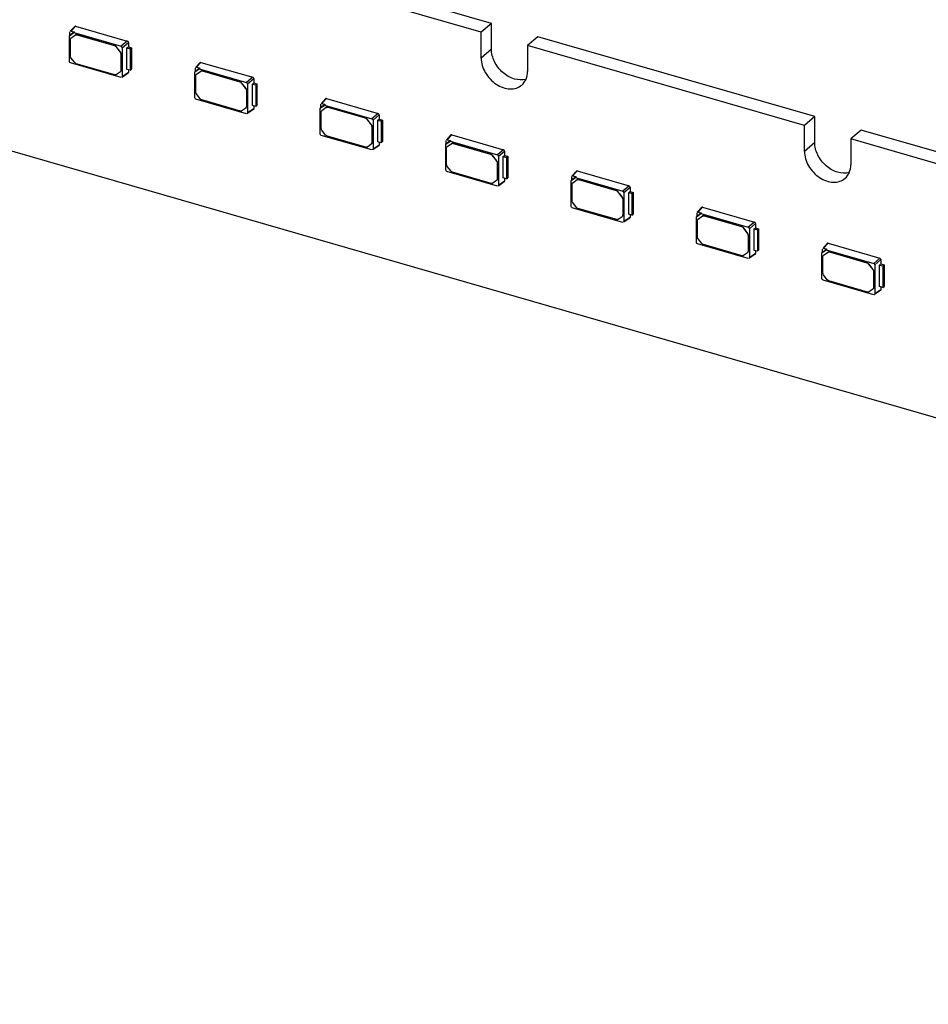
# Model space of a CAD drawing. Header units: millimetres. Extents: x 0 to 210, y 0 to 297.
# Tile 36 of 59: x 93 to 103, y 224 to 235. Entities that reach past the tile are written whole.
import ezdxf

# ---------------------------------------------------------------- set-up
doc = ezdxf.new("R2010")
doc.units = ezdxf.units.MM
doc.header["$LTSCALE"] = 19.36
doc.layers.get('0').update_dxf_attribs({"linetype": 'CONTINUOUS'})

msp = doc.modelspace()

# ---------------------------------------------------------------- linework, layer by layer
at = {"color": 7, "linetype": 'Continuous'}
for p, q in [((65.83727, 241.51068), (134.25328, 221.76068)), ((98.04137, 235.26999), (83.10862, 239.5807)), ((97.92351, 235.16792), (82.99076, 239.47864)), ((93.25646, 235.23579), (93.20469, 235.17907)), ((93.2147, 235.1813), (93.26627, 235.23807)), ((93.26627, 235.23807), (93.8606, 235.06651)), ((98.04137, 235.26999), (97.92351, 235.16792)), ((98.04137, 234.97307), (98.04137, 235.26999)), ((93.19572, 235.12818), (93.20252, 235.13412)), ((93.19578, 235.12811), (93.24561, 235.16355)), ((93.1959, 234.83136), (93.19578, 235.12811)), ((93.20247, 235.1342), (93.20235, 235.17251)), ((93.25298, 235.17013), (93.20247, 235.1342)), ((93.21431, 235.10141), (93.21288, 235.10017)), ((93.21289, 235.10016), (93.21409, 235.10112)), ((93.21409, 235.10112), (93.26566, 235.13803)), ((93.2147, 235.1813), (93.25298, 235.17013)), ((93.25304, 235.17006), (93.24555, 235.16363)), ((93.24561, 235.16355), (93.78976, 235.00636)), ((93.28173, 235.13899), (93.71223, 235.01472)), ((93.28316, 235.14023), (93.71365, 235.01596)), ((97.92351, 234.871), (97.92351, 235.16792)), ((98.57335, 235.11642), (98.4555, 235.01435)), ((101.75291, 234.19856), (98.57335, 235.11642)), ((93.20684, 234.8947), (93.20684, 235.08572)), ((93.72972, 235.00242), (93.78107, 234.93626)), ((93.78249, 234.93749), (93.73115, 235.00366)), ((93.8606, 235.06651), (93.78976, 235.00636)), ((93.80211, 234.99044), (93.87274, 235.05086)), ((93.80211, 234.99044), (93.80211, 234.65636)), ((93.85715, 234.98897), (93.87274, 235.00113)), ((93.85715, 234.74153), (93.85715, 234.98897)), ((93.85715, 234.98897), (93.89465, 234.97814)), ((93.87274, 235.05086), (93.87274, 235.00113)), ((93.87274, 235.00113), (93.90908, 234.99064)), ((93.89465, 234.97814), (93.90908, 234.99064)), ((93.90908, 234.99064), (93.90908, 234.7432)), ((98.4555, 235.01435), (98.4555, 234.71743)), ((101.63505, 234.09649), (98.4555, 235.01435)), ((93.25747, 234.8192), (93.21409, 234.87511)), ((93.78831, 234.91667), (93.78831, 234.72804)), ((93.78974, 234.91791), (93.78974, 234.72928)), ((93.89465, 234.97814), (93.89465, 234.7307)), ((93.78976, 234.64758), (93.20825, 234.81544)), ((93.71899, 234.67873), (93.27497, 234.80691)), ((94.69653, 234.82008), (94.64475, 234.76336)), ((94.65476, 234.76559), (94.70633, 234.82236)), ((94.65477, 234.76559), (94.69305, 234.75442)), ((94.70633, 234.82236), (95.30066, 234.6508)), ((93.78107, 234.71263), (93.73649, 234.68092)), ((93.78226, 234.7136), (93.78107, 234.71263)), ((93.7837, 234.71482), (93.78227, 234.71358)), ((93.87274, 234.70396), (93.80211, 234.65636)), ((93.86897, 234.69637), (93.80455, 234.65276)), ((93.89465, 234.7307), (93.85715, 234.74153)), ((93.87274, 234.73703), (93.87274, 234.70396)), ((93.89465, 234.7307), (93.90908, 234.7432)), ((94.63579, 234.71247), (94.64259, 234.71841)), ((94.63584, 234.7124), (94.68567, 234.74784)), ((94.63596, 234.41565), (94.63584, 234.7124)), ((94.64253, 234.71849), (94.64241, 234.7568)), ((94.69305, 234.75442), (94.64253, 234.71849)), ((94.6469, 234.47899), (94.6469, 234.67001)), ((94.65437, 234.6857), (94.65294, 234.68446)), ((94.65296, 234.68445), (94.65415, 234.68541)), ((94.65415, 234.68541), (94.70573, 234.72232)), ((94.6931, 234.75435), (94.68562, 234.74792)), ((94.68567, 234.74784), (95.22982, 234.59065)), ((94.72179, 234.72328), (95.15229, 234.59901)), ((94.72322, 234.72452), (95.15372, 234.60025)), ((95.30066, 234.6508), (95.22982, 234.59065)), ((95.16979, 234.58671), (95.22113, 234.52055)), ((95.22256, 234.52178), (95.17121, 234.58795)), ((95.24218, 234.57473), (95.31281, 234.63515)), ((95.24218, 234.57473), (95.24218, 234.24065)), ((95.29722, 234.57325), (95.3128, 234.58542)), ((95.29722, 234.32582), (95.29722, 234.57325)), ((95.29722, 234.57325), (95.33472, 234.56243)), ((95.3128, 234.58542), (95.34914, 234.57493)), ((95.31281, 234.63515), (95.31281, 234.58542)), ((95.33472, 234.56243), (95.34914, 234.57493)), ((95.33472, 234.56243), (95.33472, 234.31499)), ((95.34914, 234.57493), (95.34914, 234.32749)), ((94.69753, 234.40349), (94.65415, 234.4594)), ((95.22838, 234.50096), (95.22838, 234.31233)), ((95.2298, 234.50219), (95.2298, 234.31357)), ((95.22982, 234.23187), (94.64831, 234.39973)), ((95.15905, 234.26302), (94.71503, 234.3912)), ((95.33472, 234.31499), (95.29722, 234.32582)), ((95.31281, 234.32132), (95.31281, 234.28825)), ((95.33472, 234.31499), (95.34914, 234.32749)), ((96.07591, 234.29669), (96.12574, 234.33213)), ((96.08259, 234.30278), (96.08248, 234.34109)), ((96.13311, 234.33871), (96.08259, 234.30278)), ((96.13659, 234.40437), (96.08482, 234.34765)), ((96.09483, 234.34988), (96.1464, 234.40665)), ((96.09483, 234.34988), (96.13311, 234.33871)), ((96.13317, 234.33864), (96.12568, 234.33221)), ((96.12574, 234.33213), (96.66989, 234.17494)), ((96.1464, 234.40665), (96.74073, 234.23509)), ((96.16329, 234.30881), (96.59378, 234.18454)), ((95.22113, 234.29692), (95.17655, 234.26521)), ((95.22232, 234.29789), (95.22113, 234.29692)), ((95.22377, 234.29911), (95.22234, 234.29787)), ((95.31281, 234.28825), (95.24218, 234.24065)), ((95.30903, 234.28066), (95.24461, 234.23705)), ((96.07585, 234.29676), (96.08265, 234.3027)), ((96.07602, 233.99994), (96.07591, 234.29669)), ((96.08696, 234.06328), (96.08696, 234.2543)), ((96.09443, 234.26999), (96.093, 234.26875)), ((96.09302, 234.26874), (96.09421, 234.2697)), ((96.09421, 234.2697), (96.14579, 234.30661)), ((96.16186, 234.30757), (96.59235, 234.1833)), ((96.74073, 234.23509), (96.66989, 234.17494)), ((96.68224, 234.15902), (96.75287, 234.21944)), ((96.75287, 234.21944), (96.75287, 234.16971)), ((101.75291, 234.19856), (101.63505, 234.09649)), ((101.75291, 233.90164), (101.75291, 234.19856)), ((96.60985, 234.171), (96.66119, 234.10484)), ((96.66262, 234.10607), (96.61128, 234.17224)), ((96.66844, 234.08525), (96.66844, 233.89662)), ((96.66987, 234.08648), (96.66987, 233.89786)), ((96.68224, 234.15902), (96.68224, 233.82494)), ((96.73728, 234.15754), (96.75287, 234.16971)), ((96.73728, 233.91011), (96.73728, 234.15754)), ((96.73728, 234.15754), (96.77478, 234.14672)), ((96.75287, 234.16971), (96.78921, 234.15921)), ((96.77478, 234.14672), (96.78921, 234.15921)), ((96.77478, 234.14672), (96.77478, 233.89928)), ((96.78921, 234.15921), (96.78921, 233.91178)), ((101.63505, 233.79957), (101.63505, 234.09649)), ((96.66989, 233.81616), (96.08837, 233.98402)), ((96.1376, 233.98778), (96.09421, 234.04369)), ((96.59912, 233.84731), (96.15509, 233.97549)), ((97.57665, 233.98866), (97.52488, 233.93194)), ((97.53489, 233.93417), (97.58646, 233.99094)), ((97.58646, 233.99094), (98.18079, 233.81938)), ((102.28489, 234.04499), (102.16704, 233.94292)), ((117.21764, 229.73428), (102.28489, 234.04499)), ((96.66119, 233.88121), (96.61661, 233.8495)), ((96.66238, 233.88218), (96.66119, 233.88121)), ((96.66383, 233.8834), (96.6624, 233.88216)), ((96.75287, 233.87254), (96.68224, 233.82494)), ((96.7491, 233.86495), (96.68468, 233.82134)), ((96.77478, 233.89928), (96.73728, 233.91011)), ((96.75287, 233.90561), (96.75287, 233.87254)), ((96.77478, 233.89928), (96.78921, 233.91178)), ((97.51591, 233.88105), (97.52271, 233.88699)), ((97.51597, 233.88098), (97.5658, 233.91642)), ((97.51608, 233.58423), (97.51597, 233.88098)), ((97.52265, 233.88707), (97.52254, 233.92538)), ((97.57317, 233.923), (97.52265, 233.88707)), ((97.53427, 233.85399), (97.58585, 233.8909)), ((97.53489, 233.93417), (97.57317, 233.923)), ((97.57323, 233.92293), (97.56574, 233.9165)), ((97.5658, 233.91642), (98.10995, 233.75923)), ((97.60192, 233.89186), (98.03241, 233.76759)), ((97.60335, 233.8931), (98.03384, 233.76883)), ((102.16704, 233.94292), (102.16704, 233.646)), ((117.09979, 229.63221), (102.16704, 233.94292)), ((97.52703, 233.64757), (97.52703, 233.83859)), ((97.5345, 233.85428), (97.53307, 233.85304)), ((97.53308, 233.85303), (97.53427, 233.85399)), ((98.04991, 233.75529), (98.10125, 233.68913)), ((98.10268, 233.69036), (98.05134, 233.75653)), ((98.18079, 233.81938), (98.10995, 233.75923)), ((98.1223, 233.74331), (98.19293, 233.80373)), ((98.1223, 233.74331), (98.1223, 233.40923)), ((98.17734, 233.74183), (98.19293, 233.754)), ((98.19293, 233.80373), (98.19293, 233.754)), ((98.19293, 233.754), (98.22927, 233.7435)), ((98.21484, 233.73101), (98.22927, 233.7435)), ((98.22927, 233.7435), (98.22927, 233.49607)), ((98.1085, 233.66954), (98.1085, 233.48091)), ((98.10993, 233.67077), (98.10993, 233.48215)), ((98.17734, 233.4944), (98.17734, 233.74183)), ((98.17734, 233.74183), (98.21484, 233.73101)), ((98.21484, 233.73101), (98.21484, 233.48357)), ((98.10995, 233.40045), (97.52844, 233.56831)), ((97.57766, 233.57207), (97.53427, 233.62798)), ((98.03918, 233.4316), (97.59516, 233.55978)), ((99.01672, 233.57295), (98.96494, 233.51623)), ((98.97495, 233.51845), (99.02652, 233.57523)), ((98.97496, 233.51846), (99.01324, 233.50729)), ((99.02652, 233.57523), (99.62085, 233.40366)), ((98.10125, 233.4655), (98.05667, 233.43379)), ((98.10245, 233.46647), (98.10125, 233.4655)), ((98.10389, 233.46769), (98.10246, 233.46645)), ((98.19293, 233.45683), (98.1223, 233.40923)), ((98.18916, 233.44924), (98.12474, 233.40563)), ((98.21484, 233.48357), (98.17734, 233.4944)), ((98.19293, 233.4899), (98.19293, 233.45683)), ((98.21484, 233.48357), (98.22927, 233.49607)), ((98.95598, 233.46534), (98.96277, 233.47128)), ((98.95603, 233.46527), (99.00586, 233.50071)), ((98.95615, 233.16852), (98.95603, 233.46527)), ((98.96272, 233.47136), (98.9626, 233.50967)), ((99.01324, 233.50729), (98.96272, 233.47136)), ((98.96709, 233.23186), (98.96709, 233.42288)), ((98.97456, 233.43857), (98.97313, 233.43733)), ((98.97314, 233.43732), (98.97434, 233.43828)), ((98.97434, 233.43828), (99.02592, 233.47519)), ((99.01329, 233.50722), (99.00581, 233.50079)), ((99.00586, 233.50071), (99.55001, 233.34352)), ((99.04198, 233.47615), (99.47248, 233.35188)), ((99.04341, 233.47739), (99.47391, 233.35311)), ((99.62085, 233.40366), (99.55001, 233.34352)), ((99.48997, 233.33958), (99.54132, 233.27342)), ((99.54275, 233.27465), (99.4914, 233.34082)), ((99.56236, 233.3276), (99.633, 233.38802)), ((99.56236, 233.3276), (99.56236, 232.99352)), ((99.61741, 233.32612), (99.63299, 233.33828)), ((99.61741, 233.07869), (99.61741, 233.32612)), ((99.61741, 233.32612), (99.65491, 233.3153)), ((99.633, 233.38802), (99.63299, 233.33829)), ((99.63299, 233.33828), (99.66933, 233.32779)), ((99.65491, 233.3153), (99.66933, 233.32779)), ((99.65491, 233.3153), (99.65491, 233.06786)), ((99.66933, 233.32779), (99.66933, 233.08036)), ((99.01772, 233.15636), (98.97434, 233.21227)), ((99.54856, 233.25383), (99.54856, 233.0652)), ((99.54999, 233.25506), (99.54999, 233.06643)), ((99.55001, 232.98473), (98.9685, 233.1526)), ((99.47924, 233.01589), (99.03522, 233.14406)), ((99.65491, 233.06786), (99.61741, 233.07869)), ((99.63299, 233.07419), (99.63299, 233.04112)), ((99.65491, 233.06786), (99.66933, 233.08036)), ((100.3961, 233.04956), (100.44593, 233.085)), ((100.40278, 233.05565), (100.40267, 233.09396)), ((100.4533, 233.09158), (100.40278, 233.05565)), ((100.45678, 233.15724), (100.405, 233.10052)), ((100.41502, 233.10274), (100.46658, 233.15952)), ((100.41502, 233.10275), (100.4533, 233.09158)), ((100.45336, 233.09151), (100.44587, 233.08508)), ((100.44593, 233.085), (100.99007, 232.92781)), ((100.46658, 233.15952), (101.06091, 232.98795)), ((99.54132, 233.04979), (99.49674, 233.01808)), ((99.54251, 233.05076), (99.54132, 233.04979)), ((99.54395, 233.05198), (99.54253, 233.05074)), ((99.63299, 233.04112), (99.56236, 232.99352)), ((99.62922, 233.03353), (99.5648, 232.98992)), ((100.39604, 233.04963), (100.40284, 233.05557)), ((100.39621, 232.75281), (100.3961, 233.04956)), ((100.40715, 232.81615), (100.40715, 233.00717)), ((100.41462, 233.02286), (100.41319, 233.02162)), ((100.41321, 233.02161), (100.4144, 233.02257)), ((100.4144, 233.02257), (100.46598, 233.05948)), ((100.48205, 233.06044), (100.91254, 232.93617)), ((100.48347, 233.06168), (100.91397, 232.9374)), ((101.06091, 232.98795), (100.99007, 232.92781)), ((101.00243, 232.91189), (101.07306, 232.97231)), ((101.07306, 232.97231), (101.07306, 232.92258)), ((100.93004, 232.92387), (100.98138, 232.8577)), ((100.98281, 232.85894), (100.93147, 232.92511)), ((100.98863, 232.83812), (100.98863, 232.64949)), ((100.99006, 232.83935), (100.99006, 232.65072)), ((101.00243, 232.91189), (101.00243, 232.57781)), ((101.05747, 232.91041), (101.07306, 232.92257)), ((101.05747, 232.91041), (101.09497, 232.89959)), ((101.05747, 232.66298), (101.05747, 232.91041)), ((101.07306, 232.92257), (101.1094, 232.91208)), ((101.09497, 232.89959), (101.1094, 232.91208)), ((101.09497, 232.89959), (101.09497, 232.65215)), ((101.1094, 232.91208), (101.1094, 232.66465)), ((100.99007, 232.56902), (100.40856, 232.73689)), ((100.45779, 232.74065), (100.4144, 232.79656)), ((100.9193, 232.60018), (100.47528, 232.72835)), ((101.89684, 232.74153), (101.84507, 232.68481)), ((101.85508, 232.68703), (101.90665, 232.74381)), ((101.90665, 232.74381), (102.50098, 232.57224)), ((100.98138, 232.63408), (100.9368, 232.60237)), ((100.98257, 232.63505), (100.98138, 232.63408)), ((100.98402, 232.63627), (100.98259, 232.63503)), ((101.07306, 232.62541), (101.00243, 232.57781)), ((101.06929, 232.61782), (101.00486, 232.57421)), ((101.09497, 232.65215), (101.05747, 232.66298)), ((101.07306, 232.65848), (101.07306, 232.62541)), ((101.09497, 232.65215), (101.1094, 232.66465)), ((101.8361, 232.63392), (101.8429, 232.63986)), ((101.83616, 232.63385), (101.88599, 232.66929)), ((101.83627, 232.3371), (101.83616, 232.63385)), ((101.84284, 232.63994), (101.84273, 232.67825)), ((101.89336, 232.67587), (101.84284, 232.63994)), ((101.85446, 232.60686), (101.90604, 232.64377)), ((101.85508, 232.68704), (101.89336, 232.67587)), ((101.89342, 232.6758), (101.88593, 232.66937)), ((101.88599, 232.66929), (102.43014, 232.5121)), ((101.92211, 232.64473), (102.3526, 232.52046)), ((101.92354, 232.64597), (102.35403, 232.52169)), ((101.84722, 232.40044), (101.84722, 232.59146)), ((101.85468, 232.60715), (101.85326, 232.60591)), ((101.85327, 232.60589), (101.85446, 232.60686)), ((102.3701, 232.50816), (102.42144, 232.44199)), ((102.42287, 232.44323), (102.37153, 232.5094)), ((102.50098, 232.57224), (102.43014, 232.5121)), ((102.44249, 232.49618), (102.51312, 232.55659)), ((102.49753, 232.4947), (102.51312, 232.50686)), ((102.51312, 232.55659), (102.51312, 232.50686)), ((102.51312, 232.50686), (102.54946, 232.49637)), ((102.42869, 232.42241), (102.42869, 232.23378)), ((102.43012, 232.42364), (102.43012, 232.23501)), ((102.44249, 232.49618), (102.44249, 232.1621)), ((102.49753, 232.4947), (102.53503, 232.48388)), ((102.49753, 232.24727), (102.49753, 232.4947)), ((102.53503, 232.48388), (102.54946, 232.49637)), ((102.53503, 232.48388), (102.53503, 232.23644)), ((102.54946, 232.49637), (102.54946, 232.24894)), ((102.43014, 232.15331), (101.84863, 232.32118)), ((101.89785, 232.32494), (101.85446, 232.38085)), ((102.35937, 232.18447), (101.91535, 232.31264)), ((102.42144, 232.21837), (102.37686, 232.18666)), ((102.42264, 232.21934), (102.42144, 232.21837)), ((102.42408, 232.22056), (102.42265, 232.21932)), ((102.51312, 232.2097), (102.44249, 232.1621)), ((102.50935, 232.20211), (102.44493, 232.1585)), ((102.53503, 232.23644), (102.49753, 232.24727)), ((102.51312, 232.24277), (102.51312, 232.2097)), ((102.53503, 232.23644), (102.54946, 232.24894))]:
    msp.add_line(p, q, dxfattribs=at)
at = {"color": 9, "linetype": 'Continuous'}
for p, q in [((93.21409, 235.10112), (93.21551, 235.10236)), ((93.26424, 235.1368), (93.26566, 235.13803)), ((93.28173, 235.13899), (93.28316, 235.14023)), ((93.71223, 235.01472), (93.71365, 235.01596)), ((93.72972, 235.00242), (93.73115, 235.00366)), ((93.78107, 234.93626), (93.78249, 234.93749)), ((93.78831, 234.91667), (93.78974, 234.91791)), ((98.04137, 234.97307), (97.92351, 234.871)), ((93.78831, 234.72804), (93.78974, 234.72928)), ((94.65415, 234.68541), (94.65558, 234.68665)), ((94.7043, 234.72109), (94.70573, 234.72232)), ((94.72179, 234.72328), (94.72322, 234.72452)), ((95.15229, 234.59901), (95.15372, 234.60025)), ((95.16979, 234.58671), (95.17121, 234.58795)), ((95.22113, 234.52055), (95.22256, 234.52178)), ((95.22838, 234.50096), (95.2298, 234.50219)), ((95.22838, 234.31233), (95.2298, 234.31357)), ((96.16186, 234.30757), (96.16329, 234.30881)), ((96.09421, 234.2697), (96.09564, 234.27094)), ((96.14436, 234.30537), (96.14579, 234.30661)), ((96.59235, 234.1833), (96.59378, 234.18454)), ((96.60985, 234.171), (96.61128, 234.17224)), ((96.66119, 234.10484), (96.66262, 234.10607)), ((96.66844, 234.08525), (96.66987, 234.08648)), ((96.66844, 233.89662), (96.66987, 233.89786)), ((97.58442, 233.88966), (97.58585, 233.8909)), ((97.60192, 233.89186), (97.60335, 233.8931)), ((101.75291, 233.90164), (101.63505, 233.79957)), ((97.53427, 233.85399), (97.5357, 233.85523)), ((98.03241, 233.76759), (98.03384, 233.76883)), ((98.04991, 233.75529), (98.05134, 233.75653)), ((98.10125, 233.68913), (98.10268, 233.69036)), ((98.1085, 233.66954), (98.10993, 233.67077)), ((98.1085, 233.48091), (98.10993, 233.48215)), ((98.97434, 233.43828), (98.97577, 233.43952)), ((99.02449, 233.47395), (99.02592, 233.47519)), ((99.04198, 233.47615), (99.04341, 233.47739)), ((99.47248, 233.35188), (99.47391, 233.35311)), ((99.48997, 233.33958), (99.4914, 233.34082)), ((99.54132, 233.27342), (99.54275, 233.27465)), ((99.54856, 233.25383), (99.54999, 233.25506)), ((99.54856, 233.0652), (99.54999, 233.06643)), ((100.4144, 233.02257), (100.41583, 233.02381)), ((100.46455, 233.05824), (100.46598, 233.05948)), ((100.48205, 233.06044), (100.48347, 233.06168)), ((100.91254, 232.93617), (100.91397, 232.9374)), ((100.93004, 232.92387), (100.93147, 232.92511)), ((100.98138, 232.8577), (100.98281, 232.85894)), ((100.98863, 232.83812), (100.99006, 232.83935)), ((100.98863, 232.64949), (100.99006, 232.65072)), ((101.90461, 232.64253), (101.90604, 232.64377)), ((101.92211, 232.64473), (101.92354, 232.64597)), ((101.85446, 232.60686), (101.85589, 232.6081)), ((102.3526, 232.52046), (102.35403, 232.52169)), ((102.3701, 232.50816), (102.37153, 232.5094)), ((102.42144, 232.44199), (102.42287, 232.44323)), ((102.42869, 232.42241), (102.43012, 232.42364)), ((102.42869, 232.23378), (102.43012, 232.23501))]:
    msp.add_line(p, q, dxfattribs=at)
at = {"color": 7, "linetype": 'Continuous'}
for centre in [(93.76832, 234.72927), (95.20838, 234.31356), (96.64845, 233.89785), (98.08851, 233.48214), (99.52857, 233.06643), (100.96863, 232.65072), (102.4087, 232.23501)]:
    msp.add_arc(centre, 0.02142, 351.555779, 0.008136, dxfattribs=at)
for centre, major_axis, ratio, start_param, end_param in [((93.21474, 235.1689), (-0.00937, 0.01084), 0.74771919, -0.85475667, 0.08835163), ((93.78972, 234.99398), (0.00936, -0.01079), 0.75228725, 0.71446962, 2.28218902), ((94.6548, 234.75319), (-0.00937, 0.01084), 0.74771919, -0.85475667, 0.08835163), ((93.78972, 234.65998), (-0.00937, 0.01084), 0.74771919, -3.22995377, -2.42862992), ((95.22979, 234.57827), (0.00936, -0.01079), 0.75228725, 0.71446962, 2.28218902), ((96.09487, 234.33748), (-0.00937, 0.01084), 0.74771919, -0.85475667, 0.08835163), ((95.22979, 234.24427), (-0.00937, 0.01084), 0.74771919, -3.22995377, -2.42862992), ((96.66985, 234.16256), (0.00936, -0.01079), 0.75228725, 0.71446962, 2.28218902), ((97.53493, 233.92176), (-0.00937, 0.01084), 0.74771919, -0.85475667, 0.08835163), ((96.66985, 233.82856), (-0.00937, 0.01084), 0.74771919, -3.22995377, -2.42862992), ((98.10991, 233.74685), (0.00936, -0.01079), 0.75228725, 0.71446962, 2.28218902), ((98.97499, 233.50605), (-0.00937, 0.01084), 0.74771919, -0.85475667, 0.08835163), ((98.10991, 233.41285), (-0.00937, 0.01084), 0.74771919, -3.22995377, -2.42862992), ((99.54997, 233.33114), (0.00936, -0.01079), 0.75228725, 0.71446962, 2.28218902), ((100.41506, 233.09034), (-0.00937, 0.01084), 0.74771919, -0.85475667, 0.08835163), ((99.54997, 232.99714), (-0.00937, 0.01084), 0.74771919, -3.22995377, -2.42862992), ((100.99004, 232.91543), (0.00936, -0.01079), 0.75228725, 0.71446962, 2.28218902), ((101.85512, 232.67463), (-0.00937, 0.01084), 0.74771919, -0.85475667, 0.08835163), ((100.99004, 232.58143), (-0.00937, 0.01084), 0.74771919, -3.22995377, -2.42862992), ((102.4301, 232.49972), (0.00936, -0.01079), 0.75228725, 0.71446962, 2.28218902), ((102.4301, 232.16572), (-0.00937, 0.01084), 0.74771919, -3.22995377, -2.42862992)]:
    msp.add_ellipse(centre, major_axis=major_axis, ratio=ratio, start_param=start_param, end_param=end_param, dxfattribs=at)
for points in [[(93.26627, 235.23807), (93.26303, 235.23895), (93.25871, 235.23828), (93.25646, 235.2358)], [(93.20684, 235.08572), (93.20684, 235.09094), (93.20897, 235.09671), (93.21288, 235.10017)], [(93.71223, 235.01472), (93.71908, 235.01274), (93.72535, 235.00805), (93.72972, 235.00242)], [(93.73115, 235.00366), (93.72678, 235.00929), (93.7205, 235.01398), (93.71365, 235.01596)], [(93.87274, 235.05086), (93.87263, 235.05746), (93.86691, 235.06458), (93.8606, 235.0665)], [(93.21409, 234.87511), (93.20982, 234.88061), (93.20684, 234.88774), (93.20684, 234.8947)], [(93.78107, 234.93626), (93.78533, 234.93076), (93.78831, 234.92363), (93.78831, 234.91667)], [(93.78974, 234.91791), (93.78974, 234.92487), (93.78676, 234.93199), (93.78249, 234.93749)], [(93.20825, 234.81544), (93.2018, 234.81731), (93.1959, 234.82465), (93.1959, 234.83136)], [(93.27497, 234.80691), (93.26812, 234.80888), (93.26184, 234.81357), (93.25747, 234.8192)], [(94.70633, 234.82236), (94.70309, 234.82324), (94.69877, 234.82257), (94.69652, 234.82008)], [(93.78831, 234.72804), (93.78831, 234.72282), (93.78618, 234.71705), (93.78227, 234.71359)], [(93.86898, 234.69636), (93.87132, 234.69794), (93.87269, 234.70113), (93.87274, 234.70396)], [(94.6469, 234.67001), (94.6469, 234.67523), (94.64904, 234.681), (94.65295, 234.68446)], [(95.3128, 234.63514), (95.31269, 234.64175), (95.30698, 234.64886), (95.30066, 234.65079)], [(95.15229, 234.59901), (95.15914, 234.59703), (95.16542, 234.59234), (95.16979, 234.58671)], [(95.17121, 234.58795), (95.16684, 234.59358), (95.16057, 234.59827), (95.15372, 234.60025)], [(94.65415, 234.4594), (94.64988, 234.4649), (94.6469, 234.47203), (94.6469, 234.47899)], [(95.22113, 234.52055), (95.2254, 234.51505), (95.22838, 234.50792), (95.22838, 234.50096)], [(95.2298, 234.50219), (95.2298, 234.50916), (95.22683, 234.51628), (95.22256, 234.52178)], [(94.64831, 234.39973), (94.64186, 234.4016), (94.63596, 234.40894), (94.63596, 234.41565)], [(94.71503, 234.3912), (94.70818, 234.39317), (94.70191, 234.39786), (94.69753, 234.40349)], [(95.22838, 234.31233), (95.22838, 234.30711), (95.22624, 234.30134), (95.22233, 234.29788)], [(96.14639, 234.40665), (96.14315, 234.40753), (96.13884, 234.40686), (96.13658, 234.40437)], [(95.30904, 234.28065), (95.31138, 234.28223), (95.31276, 234.28542), (95.3128, 234.28825)], [(96.08696, 234.2543), (96.08696, 234.25952), (96.0891, 234.26529), (96.09301, 234.26875)], [(96.75287, 234.21943), (96.75276, 234.22604), (96.74704, 234.23315), (96.74072, 234.23508)], [(96.59235, 234.1833), (96.5992, 234.18132), (96.60548, 234.17663), (96.60985, 234.171)], [(96.61128, 234.17224), (96.60691, 234.17787), (96.60063, 234.18256), (96.59378, 234.18454)], [(96.66119, 234.10484), (96.66546, 234.09934), (96.66844, 234.09221), (96.66844, 234.08525)], [(96.66987, 234.08648), (96.66987, 234.09345), (96.66689, 234.10057), (96.66262, 234.10607)], [(96.08837, 233.98402), (96.08192, 233.98589), (96.07602, 233.99323), (96.07602, 233.99994)], [(96.09421, 234.04369), (96.08994, 234.04919), (96.08696, 234.05632), (96.08696, 234.06328)], [(96.15509, 233.97549), (96.14825, 233.97746), (96.14197, 233.98215), (96.1376, 233.98778)], [(97.58646, 233.99094), (97.58322, 233.99182), (97.5789, 233.99115), (97.57665, 233.98866)], [(96.66844, 233.89662), (96.66844, 233.8914), (96.6663, 233.88563), (96.66239, 233.88217)], [(96.7491, 233.86494), (96.75145, 233.86652), (96.75282, 233.86971), (96.75287, 233.87254)], [(97.52703, 233.83859), (97.52703, 233.84381), (97.52916, 233.84958), (97.53307, 233.85304)], [(98.03241, 233.76759), (98.03926, 233.76561), (98.04554, 233.76092), (98.04991, 233.75529)], [(98.05134, 233.75653), (98.04697, 233.76216), (98.04069, 233.76685), (98.03384, 233.76883)], [(98.19293, 233.80372), (98.19282, 233.81033), (98.1871, 233.81744), (98.18079, 233.81937)], [(97.53427, 233.62798), (97.53001, 233.63348), (97.52703, 233.64061), (97.52703, 233.64757)], [(98.10125, 233.68913), (98.10552, 233.68363), (98.1085, 233.6765), (98.1085, 233.66954)], [(98.10993, 233.67077), (98.10993, 233.67774), (98.10695, 233.68486), (98.10268, 233.69036)], [(97.52844, 233.56831), (97.52198, 233.57018), (97.51608, 233.57752), (97.51608, 233.58423)], [(97.59516, 233.55978), (97.58831, 233.56175), (97.58203, 233.56644), (97.57766, 233.57207)], [(99.02652, 233.57523), (99.02328, 233.57611), (99.01896, 233.57544), (99.01671, 233.57295)], [(98.1085, 233.48091), (98.1085, 233.47569), (98.10637, 233.46992), (98.10246, 233.46646)], [(98.18917, 233.44923), (98.19151, 233.45081), (98.19288, 233.454), (98.19293, 233.45683)], [(98.96709, 233.42288), (98.96709, 233.4281), (98.96923, 233.43387), (98.97314, 233.43733)], [(99.63299, 233.38801), (99.63288, 233.39462), (99.62716, 233.40173), (99.62085, 233.40366)], [(99.47248, 233.35188), (99.47933, 233.3499), (99.4856, 233.34521), (99.48997, 233.33958)], [(99.4914, 233.34082), (99.48703, 233.34645), (99.48076, 233.35114), (99.47391, 233.35311)], [(98.97434, 233.21227), (98.97007, 233.21777), (98.96709, 233.2249), (98.96709, 233.23186)], [(99.54132, 233.27342), (99.54559, 233.26791), (99.54856, 233.26079), (99.54856, 233.25383)], [(99.54999, 233.25506), (99.54999, 233.26203), (99.54701, 233.26915), (99.54275, 233.27465)], [(98.9685, 233.1526), (98.96205, 233.15447), (98.95615, 233.16181), (98.95615, 233.16852)], [(99.03522, 233.14406), (99.02837, 233.14604), (99.02209, 233.15073), (99.01772, 233.15636)], [(99.54856, 233.0652), (99.54856, 233.05998), (99.54643, 233.05421), (99.54252, 233.05075)], [(100.46658, 233.15952), (100.46334, 233.1604), (100.45903, 233.15973), (100.45677, 233.15724)], [(99.62923, 233.03352), (99.63157, 233.0351), (99.63295, 233.03829), (99.63299, 233.04112)], [(100.40715, 233.00717), (100.40715, 233.01239), (100.40929, 233.01816), (100.4132, 233.02162)], [(101.07306, 232.9723), (101.07295, 232.97891), (101.06723, 232.98602), (101.06091, 232.98795)], [(100.91254, 232.93617), (100.91939, 232.93419), (100.92567, 232.9295), (100.93004, 232.92387)], [(100.93147, 232.92511), (100.9271, 232.93074), (100.92082, 232.93543), (100.91397, 232.9374)], [(100.98138, 232.8577), (100.98565, 232.8522), (100.98863, 232.84508), (100.98863, 232.83812)], [(100.99006, 232.83935), (100.99006, 232.84632), (100.98708, 232.85344), (100.98281, 232.85894)], [(100.40856, 232.73689), (100.40211, 232.73876), (100.39621, 232.74609), (100.39621, 232.75281)], [(100.4144, 232.79656), (100.41013, 232.80206), (100.40715, 232.80919), (100.40715, 232.81615)], [(100.47528, 232.72835), (100.46843, 232.73033), (100.46216, 232.73502), (100.45779, 232.74065)], [(101.90665, 232.74381), (101.90341, 232.74469), (101.89909, 232.74402), (101.89683, 232.74153)], [(100.98863, 232.64949), (100.98863, 232.64427), (100.98649, 232.6385), (100.98258, 232.63504)], [(101.06929, 232.61781), (101.07164, 232.61939), (101.07301, 232.62258), (101.07306, 232.62541)], [(101.84722, 232.59146), (101.84722, 232.59668), (101.84935, 232.60244), (101.85326, 232.6059)], [(102.3526, 232.52046), (102.35945, 232.51848), (102.36573, 232.51379), (102.3701, 232.50816)], [(102.37153, 232.5094), (102.36716, 232.51503), (102.36088, 232.51972), (102.35403, 232.52169)], [(102.51312, 232.55659), (102.51301, 232.5632), (102.50729, 232.57031), (102.50098, 232.57224)], [(101.85446, 232.38085), (101.8502, 232.38635), (101.84722, 232.39348), (101.84722, 232.40044)], [(102.42144, 232.44199), (102.42571, 232.43649), (102.42869, 232.42937), (102.42869, 232.42241)], [(102.43012, 232.42364), (102.43012, 232.43061), (102.42714, 232.43773), (102.42287, 232.44323)], [(101.84863, 232.32118), (101.84217, 232.32304), (101.83627, 232.33038), (101.83627, 232.3371)], [(101.91535, 232.31264), (101.9085, 232.31462), (101.90222, 232.31931), (101.89785, 232.32494)], [(102.42869, 232.23378), (102.42869, 232.22856), (102.42655, 232.22279), (102.42265, 232.21933)], [(102.50936, 232.2021), (102.5117, 232.20368), (102.51307, 232.20687), (102.51312, 232.2097)]]:
    msp.add_open_spline(points, degree=3, dxfattribs=at)
for points, knots in [([(93.26424, 235.1368), (93.26778, 235.13932), (93.2743, 235.14053), (93.28016, 235.13944), (93.28173, 235.13899)], [0, 0, 0, 0, 0.72729804, 1, 1, 1, 1]), ([(93.28316, 235.14023), (93.28159, 235.14068), (93.27573, 235.14177), (93.26921, 235.14055), (93.26566, 235.13803)], [0, 0, 0, 0, 0.27270196, 1, 1, 1, 1]), ([(98.43753, 234.62674), (98.39486, 234.61511), (98.29458, 234.62212), (98.16489, 234.69977), (98.06928, 234.82219), (98.04137, 234.92415), (98.04137, 234.97307)], [0, 0, 0, 0, 0.22530899, 0.48267879, 0.75078512, 1, 1, 1, 1]), ([(97.92351, 234.871), (97.92351, 234.81363), (97.96148, 234.69486), (98.06609, 234.58355), (98.17194, 234.5298), (98.25284, 234.51336), (98.32926, 234.52255), (98.37287, 234.54671), (98.39058, 234.56204)], [0, 0, 0, 0, 0.25693432, 0.53080231, 0.66202637, 0.78362269, 0.89512182, 1, 1, 1, 1]), ([(93.73649, 234.68092), (93.73294, 234.6784), (93.72642, 234.67719), (93.72056, 234.67828), (93.71899, 234.67873)], [0, 0, 0, 0, 0.72729804, 1, 1, 1, 1]), ([(94.7043, 234.72109), (94.70784, 234.72361), (94.71436, 234.72482), (94.72023, 234.72373), (94.72179, 234.72328)], [0, 0, 0, 0, 0.72729804, 1, 1, 1, 1]), ([(94.72322, 234.72452), (94.72166, 234.72497), (94.71579, 234.72606), (94.70927, 234.72484), (94.70573, 234.72232)], [0, 0, 0, 0, 0.27270196, 1, 1, 1, 1]), ([(98.39058, 234.56204), (98.41143, 234.5801), (98.4458, 234.62916), (98.4555, 234.68754), (98.4555, 234.71743)], [0, 0, 0, 0, 0.47999467, 1, 1, 1, 1]), ([(96.14436, 234.30537), (96.14791, 234.3079), (96.15443, 234.30911), (96.16029, 234.30802), (96.16186, 234.30757)], [0, 0, 0, 0, 0.72729804, 1, 1, 1, 1]), ([(96.16329, 234.30881), (96.16172, 234.30926), (96.15586, 234.31035), (96.14933, 234.30913), (96.14579, 234.30661)], [0, 0, 0, 0, 0.27270196, 1, 1, 1, 1]), ([(95.17655, 234.26521), (95.173, 234.26269), (95.16648, 234.26147), (95.16062, 234.26257), (95.15905, 234.26302)], [0, 0, 0, 0, 0.72729804, 1, 1, 1, 1]), ([(97.58442, 233.88966), (97.58797, 233.89219), (97.59449, 233.8934), (97.60035, 233.89231), (97.60192, 233.89186)], [0, 0, 0, 0, 0.72729804, 1, 1, 1, 1]), ([(97.60335, 233.8931), (97.60178, 233.89355), (97.59592, 233.89464), (97.5894, 233.89342), (97.58585, 233.8909)], [0, 0, 0, 0, 0.27270196, 1, 1, 1, 1]), ([(102.14907, 233.55531), (102.1064, 233.54368), (102.00612, 233.55069), (101.87643, 233.62834), (101.78082, 233.75076), (101.75291, 233.85272), (101.75291, 233.90164)], [0, 0, 0, 0, 0.22530899, 0.48267879, 0.75078512, 1, 1, 1, 1]), ([(96.61661, 233.8495), (96.61307, 233.84698), (96.60655, 233.84576), (96.60068, 233.84686), (96.59912, 233.84731)], [0, 0, 0, 0, 0.72729804, 1, 1, 1, 1]), ([(101.63505, 233.79957), (101.63505, 233.7422), (101.67301, 233.62344), (101.77763, 233.51212), (101.88348, 233.45837), (101.96438, 233.44193), (102.0408, 233.45112), (102.08441, 233.47528), (102.10211, 233.49061)], [0, 0, 0, 0, 0.25693432, 0.53080231, 0.66202637, 0.78362269, 0.89512182, 1, 1, 1, 1]), ([(102.10211, 233.49061), (102.12297, 233.50867), (102.15733, 233.55774), (102.16704, 233.61612), (102.16704, 233.646)], [0, 0, 0, 0, 0.47999467, 1, 1, 1, 1]), ([(98.05667, 233.43379), (98.05313, 233.43127), (98.04661, 233.43005), (98.04075, 233.43114), (98.03918, 233.4316)], [0, 0, 0, 0, 0.72729804, 1, 1, 1, 1]), ([(99.02449, 233.47395), (99.02803, 233.47648), (99.03455, 233.47769), (99.04042, 233.4766), (99.04198, 233.47615)], [0, 0, 0, 0, 0.72729804, 1, 1, 1, 1]), ([(99.04341, 233.47739), (99.04185, 233.47784), (99.03598, 233.47893), (99.02946, 233.47771), (99.02592, 233.47519)], [0, 0, 0, 0, 0.27270196, 1, 1, 1, 1]), ([(99.49674, 233.01808), (99.49319, 233.01556), (99.48667, 233.01434), (99.48081, 233.01543), (99.47924, 233.01589)], [0, 0, 0, 0, 0.72729804, 1, 1, 1, 1]), ([(100.46455, 233.05824), (100.46809, 233.06076), (100.47462, 233.06198), (100.48048, 233.06089), (100.48205, 233.06044)], [0, 0, 0, 0, 0.72729804, 1, 1, 1, 1]), ([(100.48347, 233.06168), (100.48191, 233.06213), (100.47604, 233.06322), (100.46952, 233.062), (100.46598, 233.05948)], [0, 0, 0, 0, 0.27270196, 1, 1, 1, 1]), ([(101.90461, 232.64253), (101.90816, 232.64505), (101.91468, 232.64627), (101.92054, 232.64518), (101.92211, 232.64473)], [0, 0, 0, 0, 0.72729804, 1, 1, 1, 1]), ([(101.92354, 232.64597), (101.92197, 232.64642), (101.91611, 232.64751), (101.90959, 232.64629), (101.90604, 232.64377)], [0, 0, 0, 0, 0.27270196, 1, 1, 1, 1]), ([(100.9368, 232.60237), (100.93326, 232.59985), (100.92673, 232.59863), (100.92087, 232.59972), (100.9193, 232.60018)], [0, 0, 0, 0, 0.72729804, 1, 1, 1, 1]), ([(102.37686, 232.18666), (102.37332, 232.18414), (102.3668, 232.18292), (102.36093, 232.18401), (102.35937, 232.18447)], [0, 0, 0, 0, 0.72729804, 1, 1, 1, 1])]:
    msp.add_open_spline(points, degree=3, knots=knots, dxfattribs=at)

doc.saveas('drawing.dxf')
